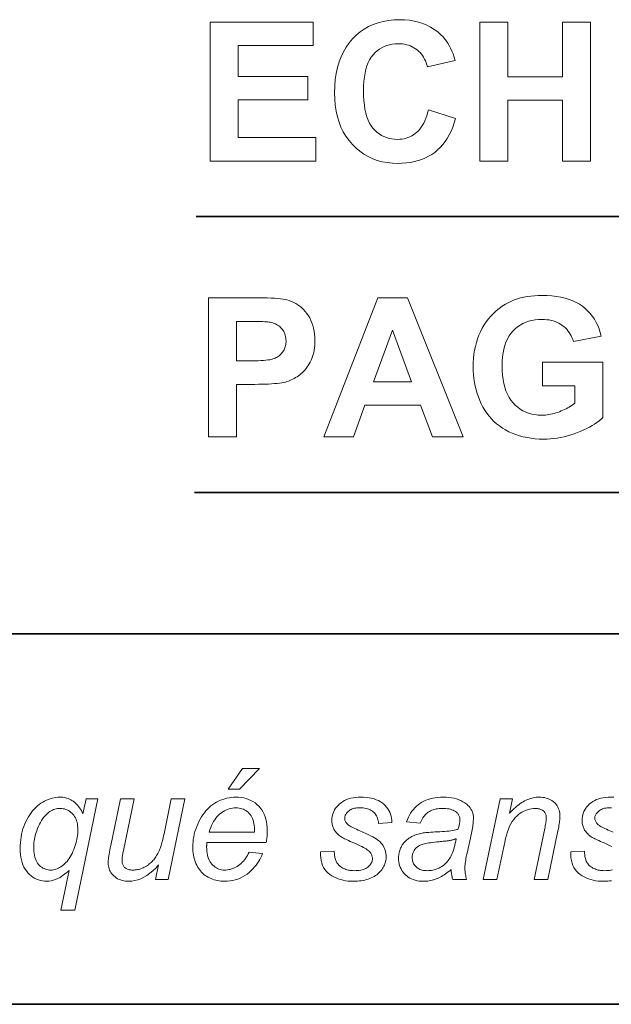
# Model space of a CAD drawing. Extents: x 10 to 410, y 10 to 287.
# Tile 17 of 23: x 369 to 379, y 10 to 28. Entities that reach past the tile are written whole.
import ezdxf

# ---------------------------------------------------------------- set-up
doc = ezdxf.new("R2010")
doc.units = 0

msp = doc.modelspace()

# ---------------------------------------------------------------- linework, layer by layer
at = {"color": 7, "lineweight": 35, "ltscale": 0.46082}
msp.add_line((371.912, 24.174), (390.345, 24.174), dxfattribs=at)
at = {"color": 7, "lineweight": 35, "ltscale": 0.300776}
msp.add_line((371.883, 19.212), (383.914, 19.212), dxfattribs=at)
at = {"color": 7, "lineweight": 35}
for p, q in [((409.96, 16.669), (269.696, 16.669)), ((10, 10), (410, 10))]:
    msp.add_line(p, q, dxfattribs=at)
at = {"color": 7, "lineweight": 13}
for points in [[(372.166, 25.174), (372.166, 27.674), (374.02, 27.674), (374.02, 27.251), (372.671, 27.251), (372.671, 26.697), (373.926, 26.697), (373.926, 26.276), (372.671, 26.276), (372.671, 25.595), (374.068, 25.595), (374.068, 25.174)], [(376.095, 26.093), (376.585, 25.938), (376.561, 25.858), (376.534, 25.783), (376.504, 25.711), (376.471, 25.644), (376.435, 25.581), (376.396, 25.523), (376.354, 25.468), (376.309, 25.418), (376.261, 25.372), (376.21, 25.33), (376.157, 25.292), (376.1, 25.259), (376.041, 25.229), (375.979, 25.203), (375.914, 25.181), (375.846, 25.163), (375.775, 25.149), (375.702, 25.139), (375.625, 25.133), (375.546, 25.131), (375.448, 25.135), (375.354, 25.145), (375.263, 25.162), (375.176, 25.186), (375.093, 25.216), (375.013, 25.254), (374.936, 25.298), (374.863, 25.349), (374.794, 25.407), (374.728, 25.472), (374.667, 25.542), (374.612, 25.618), (374.564, 25.698), (374.522, 25.784), (374.487, 25.874), (374.458, 25.97), (374.436, 26.07), (374.42, 26.176), (374.41, 26.286), (374.407, 26.402), (374.41, 26.524), (374.42, 26.64), (374.436, 26.751), (374.459, 26.857), (374.488, 26.956), (374.523, 27.05), (374.565, 27.139), (374.613, 27.222), (374.668, 27.299), (374.729, 27.371), (374.796, 27.437), (374.866, 27.496), (374.941, 27.547), (375.02, 27.592), (375.102, 27.63), (375.189, 27.661), (375.28, 27.686), (375.375, 27.703), (375.474, 27.713), (375.577, 27.717), (375.667, 27.714), (375.754, 27.706), (375.837, 27.692), (375.916, 27.673), (375.993, 27.649), (376.065, 27.619), (376.135, 27.584), (376.201, 27.543), (376.263, 27.497), (376.322, 27.446), (376.355, 27.412), (376.387, 27.376), (376.417, 27.337), (376.445, 27.295), (376.471, 27.25), (376.496, 27.203), (376.519, 27.153), (376.54, 27.1), (376.56, 27.044), (376.578, 26.985), (376.078, 26.866), (376.068, 26.904), (376.057, 26.94), (376.043, 26.975), (376.027, 27.008), (376.01, 27.04), (375.99, 27.07), (375.969, 27.098), (375.946, 27.124), (375.92, 27.149), (375.893, 27.173), (375.865, 27.194), (375.835, 27.213), (375.803, 27.23), (375.771, 27.245), (375.737, 27.257), (375.703, 27.267), (375.667, 27.275), (375.629, 27.281), (375.591, 27.284), (375.551, 27.285), (375.497, 27.283), (375.444, 27.277), (375.394, 27.267), (375.346, 27.253), (375.3, 27.235), (375.256, 27.213), (375.214, 27.187), (375.174, 27.158), (375.136, 27.124), (375.1, 27.086), (375.067, 27.043), (375.038, 26.996), (375.012, 26.944), (374.99, 26.887), (374.97, 26.824), (374.955, 26.757), (374.943, 26.685), (374.934, 26.608), (374.929, 26.526), (374.927, 26.439), (374.929, 26.347), (374.934, 26.261), (374.943, 26.18), (374.954, 26.104), (374.97, 26.034), (374.989, 25.969), (375.011, 25.909), (375.036, 25.855), (375.065, 25.807), (375.098, 25.764), (375.133, 25.726), (375.17, 25.692), (375.209, 25.661), (375.251, 25.635), (375.294, 25.613), (375.339, 25.595), (375.387, 25.581), (375.436, 25.571), (375.488, 25.565), (375.541, 25.563), (375.581, 25.564), (375.619, 25.568), (375.657, 25.574), (375.693, 25.583), (375.728, 25.595), (375.762, 25.609), (375.795, 25.626), (375.827, 25.645), (375.858, 25.666), (375.887, 25.691), (375.915, 25.718), (375.942, 25.748), (375.967, 25.781), (375.99, 25.817), (376.012, 25.855), (376.032, 25.897), (376.05, 25.942), (376.067, 25.989), (376.082, 26.04)], [(377.02, 25.174), (377.02, 27.674), (377.524, 27.674), (377.524, 26.69), (378.513, 26.69), (378.513, 27.674), (379.018, 27.674), (379.018, 25.174), (378.513, 25.174), (378.513, 26.267), (377.524, 26.267), (377.524, 25.174)], [(372.137, 20.212), (372.137, 22.712), (372.947, 22.712), (373.036, 22.712), (373.119, 22.711), (373.195, 22.709), (373.264, 22.706), (373.327, 22.703), (373.384, 22.699), (373.435, 22.694), (373.479, 22.688), (373.516, 22.682), (373.547, 22.675), (373.59, 22.662), (373.631, 22.647), (373.67, 22.629), (373.708, 22.608), (373.745, 22.585), (373.78, 22.56), (373.814, 22.531), (373.846, 22.5), (373.878, 22.466), (373.907, 22.43), (373.935, 22.391), (373.959, 22.35), (373.981, 22.307), (374, 22.262), (374.016, 22.214), (374.029, 22.164), (374.039, 22.112), (374.046, 22.058), (374.051, 22.002), (374.052, 21.943), (374.051, 21.898), (374.049, 21.854), (374.045, 21.812), (374.039, 21.771), (374.031, 21.731), (374.022, 21.693), (374.011, 21.657), (373.999, 21.622), (373.985, 21.588), (373.969, 21.556), (373.952, 21.525), (373.933, 21.496), (373.914, 21.468), (373.895, 21.441), (373.874, 21.416), (373.852, 21.392), (373.83, 21.369), (373.806, 21.348), (373.782, 21.328), (373.756, 21.31), (373.731, 21.292), (373.705, 21.276), (373.679, 21.261), (373.653, 21.248), (373.627, 21.235), (373.6, 21.224), (373.574, 21.214), (373.548, 21.205), (373.521, 21.197), (373.495, 21.191), (373.457, 21.184), (373.416, 21.178), (373.372, 21.173), (373.324, 21.168), (373.273, 21.164), (373.219, 21.161), (373.162, 21.158), (373.102, 21.157), (373.038, 21.156), (372.971, 21.155), (372.642, 21.155), (372.642, 20.212)], [(376.721, 20.212), (376.172, 20.212), (375.954, 20.78), (374.954, 20.78), (374.748, 20.212), (374.213, 20.212), (375.186, 22.712), (375.72, 22.712)], [(378.152, 21.131), (378.152, 21.553), (379.24, 21.553), (379.24, 20.557), (379.207, 20.526), (379.171, 20.497), (379.132, 20.468), (379.09, 20.44), (379.046, 20.412), (378.998, 20.386), (378.948, 20.36), (378.895, 20.335), (378.839, 20.31), (378.78, 20.286), (378.72, 20.264), (378.66, 20.244), (378.599, 20.227), (378.538, 20.212), (378.477, 20.199), (378.416, 20.188), (378.355, 20.18), (378.294, 20.174), (378.232, 20.171), (378.171, 20.17), (378.093, 20.171), (378.018, 20.176), (377.944, 20.184), (377.873, 20.196), (377.803, 20.211), (377.736, 20.229), (377.671, 20.25), (377.607, 20.275), (377.546, 20.303), (377.487, 20.334), (377.43, 20.368), (377.376, 20.406), (377.325, 20.446), (377.277, 20.488), (377.231, 20.534), (377.189, 20.583), (377.15, 20.634), (377.113, 20.688), (377.079, 20.745), (377.048, 20.805), (377.021, 20.867), (376.996, 20.929), (376.974, 20.993), (376.955, 21.058), (376.938, 21.124), (376.925, 21.191), (376.915, 21.26), (376.908, 21.329), (376.903, 21.399), (376.902, 21.471), (376.903, 21.548), (376.908, 21.623), (376.917, 21.697), (376.928, 21.769), (376.943, 21.839), (376.961, 21.908), (376.982, 21.975), (377.007, 22.04), (377.034, 22.103), (377.066, 22.165), (377.1, 22.224), (377.137, 22.281), (377.177, 22.334), (377.221, 22.385), (377.267, 22.433), (377.317, 22.478), (377.369, 22.52), (377.425, 22.56), (377.483, 22.596), (377.545, 22.63), (377.594, 22.654), (377.646, 22.675), (377.7, 22.694), (377.756, 22.71), (377.815, 22.724), (377.876, 22.735), (377.939, 22.744), (378.005, 22.75), (378.073, 22.754), (378.143, 22.755), (378.234, 22.753), (378.321, 22.747), (378.404, 22.737), (378.483, 22.724), (378.558, 22.706), (378.629, 22.684), (378.695, 22.659), (378.758, 22.63), (378.816, 22.597), (378.871, 22.56), (378.921, 22.519), (378.968, 22.475), (379.011, 22.429), (379.05, 22.379), (379.086, 22.327), (379.117, 22.271), (379.146, 22.213), (379.17, 22.152), (379.191, 22.087), (379.207, 22.02), (378.706, 21.926), (378.695, 21.962), (378.681, 21.997), (378.666, 22.03), (378.649, 22.061), (378.63, 22.091), (378.609, 22.119), (378.586, 22.146), (378.562, 22.171), (378.536, 22.195), (378.507, 22.217), (378.477, 22.237), (378.446, 22.255), (378.413, 22.271), (378.379, 22.285), (378.343, 22.297), (378.306, 22.306), (378.268, 22.314), (378.228, 22.319), (378.186, 22.322), (378.143, 22.323), (378.078, 22.321), (378.016, 22.315), (377.957, 22.304), (377.9, 22.29), (377.846, 22.271), (377.795, 22.248), (377.747, 22.221), (377.701, 22.189), (377.658, 22.153), (377.617, 22.114), (377.58, 22.07), (377.547, 22.022), (377.518, 21.969), (377.492, 21.913), (377.471, 21.853), (377.453, 21.789), (377.44, 21.72), (377.43, 21.648), (377.424, 21.572), (377.422, 21.491), (377.424, 21.404), (377.43, 21.322), (377.44, 21.244), (377.454, 21.171), (377.471, 21.102), (377.493, 21.037), (377.519, 20.977), (377.549, 20.921), (377.582, 20.87), (377.62, 20.824), (377.661, 20.781), (377.704, 20.743), (377.749, 20.71), (377.798, 20.681), (377.848, 20.657), (377.901, 20.637), (377.957, 20.621), (378.015, 20.61), (378.075, 20.603), (378.138, 20.601), (378.17, 20.602), (378.202, 20.603), (378.233, 20.607), (378.265, 20.611), (378.297, 20.617), (378.329, 20.623), (378.361, 20.631), (378.392, 20.641), (378.424, 20.651), (378.456, 20.663), (378.488, 20.676), (378.518, 20.689), (378.548, 20.703), (378.577, 20.717), (378.604, 20.732), (378.631, 20.747), (378.657, 20.763), (378.682, 20.78), (378.707, 20.797), (378.73, 20.814), (378.73, 21.131)], [(372.642, 22.289), (372.642, 21.58), (372.918, 21.58), (372.976, 21.58), (373.03, 21.581), (373.079, 21.583), (373.125, 21.586), (373.167, 21.59), (373.205, 21.594), (373.239, 21.599), (373.269, 21.605), (373.295, 21.612), (373.317, 21.619), (373.337, 21.627), (373.356, 21.637), (373.374, 21.647), (373.391, 21.658), (373.407, 21.669), (373.422, 21.682), (373.437, 21.696), (373.45, 21.71), (373.463, 21.726), (373.475, 21.742), (373.486, 21.759), (373.496, 21.776), (373.504, 21.794), (373.512, 21.813), (373.518, 21.832), (373.523, 21.852), (373.527, 21.872), (373.53, 21.893), (373.532, 21.914), (373.532, 21.936), (373.531, 21.963), (373.529, 21.989), (373.525, 22.014), (373.519, 22.038), (373.512, 22.061), (373.503, 22.083), (373.493, 22.104), (373.481, 22.124), (373.467, 22.143), (373.452, 22.161), (373.435, 22.178), (373.418, 22.194), (373.4, 22.209), (373.381, 22.222), (373.361, 22.233), (373.34, 22.244), (373.319, 22.253), (373.296, 22.261), (373.273, 22.267), (373.249, 22.272), (373.229, 22.275), (373.206, 22.278), (373.178, 22.281), (373.148, 22.283), (373.113, 22.285), (373.075, 22.287), (373.033, 22.288), (372.988, 22.289), (372.939, 22.289), (372.886, 22.289)], [(375.792, 21.201), (375.447, 22.129), (375.11, 21.201)], [(372.489, 13.871), (372.746, 14.246), (373.057, 14.246), (372.694, 13.871)], [(369.63, 12.41), (369.588, 12.372), (369.546, 12.339), (369.504, 12.309), (369.463, 12.284), (369.423, 12.262), (369.382, 12.245), (369.342, 12.231), (369.303, 12.221), (369.263, 12.215), (369.225, 12.213), (369.185, 12.215), (369.146, 12.219), (369.109, 12.227), (369.073, 12.238), (369.038, 12.252), (369.005, 12.268), (368.973, 12.288), (368.942, 12.311), (368.912, 12.337), (368.884, 12.367), (368.857, 12.399), (368.833, 12.433), (368.813, 12.47), (368.794, 12.51), (368.779, 12.552), (368.767, 12.597), (368.757, 12.645), (368.75, 12.695), (368.746, 12.747), (368.744, 12.803), (368.745, 12.856), (368.749, 12.909), (368.754, 12.96), (368.761, 13.01), (368.771, 13.06), (368.782, 13.108), (368.796, 13.155), (368.812, 13.202), (368.83, 13.247), (368.85, 13.291), (368.872, 13.333), (368.895, 13.374), (368.919, 13.412), (368.944, 13.448), (368.97, 13.482), (368.998, 13.514), (369.027, 13.543), (369.057, 13.57), (369.088, 13.595), (369.12, 13.618), (369.153, 13.639), (369.186, 13.658), (369.22, 13.674), (369.253, 13.688), (369.287, 13.7), (369.321, 13.71), (369.355, 13.718), (369.39, 13.723), (369.424, 13.726), (369.459, 13.727), (369.485, 13.727), (369.511, 13.725), (369.536, 13.721), (369.561, 13.716), (369.586, 13.709), (369.609, 13.701), (369.633, 13.691), (369.656, 13.68), (369.678, 13.667), (369.7, 13.653), (369.721, 13.638), (369.742, 13.62), (369.761, 13.602), (369.78, 13.582), (369.798, 13.56), (369.815, 13.537), (369.831, 13.512), (369.847, 13.486), (369.862, 13.458), (369.875, 13.429), (369.931, 13.695), (370.144, 13.695), (369.727, 11.691), (369.48, 11.691)], [(371.237, 12.508), (371.185, 12.452), (371.132, 12.402), (371.079, 12.358), (371.026, 12.319), (370.973, 12.287), (370.92, 12.26), (370.866, 12.24), (370.812, 12.225), (370.758, 12.216), (370.703, 12.213), (370.671, 12.214), (370.639, 12.217), (370.609, 12.222), (370.58, 12.229), (370.552, 12.237), (370.525, 12.248), (370.5, 12.26), (370.476, 12.275), (370.454, 12.291), (370.433, 12.309), (370.413, 12.329), (370.396, 12.35), (370.38, 12.371), (370.367, 12.393), (370.355, 12.416), (370.346, 12.44), (370.339, 12.465), (370.334, 12.491), (370.331, 12.517), (370.33, 12.545), (370.33, 12.564), (370.331, 12.586), (370.334, 12.611), (370.337, 12.639), (370.341, 12.669), (370.346, 12.702), (370.352, 12.737), (370.359, 12.775), (370.367, 12.815), (370.376, 12.858), (370.551, 13.695), (370.798, 13.695), (370.604, 12.768), (370.599, 12.746), (370.595, 12.724), (370.591, 12.704), (370.588, 12.684), (370.585, 12.665), (370.583, 12.648), (370.581, 12.631), (370.58, 12.616), (370.58, 12.602), (370.579, 12.588), (370.58, 12.572), (370.581, 12.557), (370.584, 12.542), (370.587, 12.529), (370.592, 12.516), (370.597, 12.503), (370.604, 12.491), (370.611, 12.481), (370.62, 12.47), (370.629, 12.461), (370.64, 12.452), (370.651, 12.444), (370.663, 12.437), (370.676, 12.432), (370.691, 12.427), (370.706, 12.422), (370.722, 12.419), (370.739, 12.417), (370.757, 12.416), (370.776, 12.415), (370.796, 12.416), (370.817, 12.417), (370.838, 12.42), (370.858, 12.423), (370.878, 12.428), (370.898, 12.433), (370.919, 12.44), (370.939, 12.447), (370.958, 12.456), (370.978, 12.466), (370.998, 12.476), (371.017, 12.487), (371.035, 12.499), (371.053, 12.512), (371.07, 12.525), (371.087, 12.539), (371.103, 12.554), (371.119, 12.569), (371.134, 12.585), (371.149, 12.602), (371.163, 12.619), (371.176, 12.638), (371.189, 12.656), (371.202, 12.676), (371.214, 12.696), (371.225, 12.716), (371.236, 12.738), (371.246, 12.76), (371.256, 12.782), (371.266, 12.805), (371.272, 12.821), (371.278, 12.84), (371.284, 12.86), (371.291, 12.883), (371.298, 12.909), (371.305, 12.936), (371.312, 12.966), (371.32, 12.998), (371.327, 13.032), (371.335, 13.069), (371.466, 13.695), (371.713, 13.695), (371.41, 12.246), (371.182, 12.246)], [(372.866, 12.738), (373.106, 12.714), (373.094, 12.678), (373.08, 12.643), (373.063, 12.608), (373.043, 12.574), (373.02, 12.54), (372.995, 12.506), (372.967, 12.472), (372.937, 12.439), (372.904, 12.407), (372.868, 12.374), (372.83, 12.344), (372.79, 12.316), (372.75, 12.292), (372.707, 12.271), (372.664, 12.253), (372.619, 12.239), (372.572, 12.228), (372.524, 12.22), (372.475, 12.215), (372.424, 12.213), (372.392, 12.214), (372.36, 12.216), (372.33, 12.22), (372.299, 12.225), (372.269, 12.232), (372.24, 12.24), (372.211, 12.25), (372.183, 12.261), (372.156, 12.273), (372.128, 12.288), (372.102, 12.303), (372.077, 12.32), (372.054, 12.338), (372.031, 12.358), (372.01, 12.379), (371.99, 12.401), (371.972, 12.425), (371.954, 12.45), (371.938, 12.476), (371.924, 12.504), (371.91, 12.533), (371.898, 12.562), (371.888, 12.592), (371.879, 12.624), (371.871, 12.656), (371.865, 12.688), (371.86, 12.722), (371.856, 12.756), (371.854, 12.791), (371.854, 12.827), (371.855, 12.874), (371.858, 12.921), (371.863, 12.968), (371.871, 13.015), (371.881, 13.061), (371.893, 13.107), (371.907, 13.152), (371.924, 13.198), (371.942, 13.243), (371.963, 13.288), (371.986, 13.331), (372.01, 13.372), (372.035, 13.411), (372.062, 13.448), (372.089, 13.482), (372.118, 13.514), (372.149, 13.544), (372.181, 13.571), (372.214, 13.596), (372.248, 13.619), (372.283, 13.64), (372.319, 13.658), (372.355, 13.674), (372.392, 13.688), (372.43, 13.7), (372.468, 13.71), (372.506, 13.718), (372.546, 13.723), (372.585, 13.726), (372.626, 13.727), (372.676, 13.726), (372.725, 13.721), (372.772, 13.713), (372.816, 13.702), (372.859, 13.687), (372.899, 13.67), (372.937, 13.649), (372.974, 13.624), (373.008, 13.597), (373.04, 13.567), (373.069, 13.533), (373.095, 13.497), (373.119, 13.459), (373.139, 13.419), (373.156, 13.376), (373.17, 13.331), (373.181, 13.284), (373.188, 13.234), (373.193, 13.182), (373.195, 13.127), (373.194, 13.106), (373.194, 13.084), (373.193, 13.063), (373.191, 13.041), (373.19, 13.019), (373.188, 12.998), (373.185, 12.976), (373.182, 12.953), (373.179, 12.931), (373.175, 12.909), (372.109, 12.909), (372.108, 12.901), (372.107, 12.892), (372.106, 12.884), (372.105, 12.876), (372.105, 12.869), (372.104, 12.861), (372.104, 12.854), (372.103, 12.847), (372.103, 12.839), (372.103, 12.833), (372.104, 12.793), (372.107, 12.755), (372.112, 12.719), (372.118, 12.685), (372.127, 12.653), (372.137, 12.623), (372.149, 12.595), (372.163, 12.569), (372.179, 12.545), (372.197, 12.522), (372.216, 12.502), (372.236, 12.484), (372.256, 12.468), (372.278, 12.454), (372.3, 12.442), (372.324, 12.432), (372.348, 12.425), (372.373, 12.419), (372.399, 12.416), (372.425, 12.415), (372.45, 12.416), (372.476, 12.418), (372.501, 12.423), (372.526, 12.428), (372.551, 12.436), (372.576, 12.445), (372.601, 12.456), (372.626, 12.468), (372.65, 12.482), (372.675, 12.498), (372.699, 12.516), (372.722, 12.535), (372.744, 12.555), (372.764, 12.577), (372.784, 12.6), (372.802, 12.625), (372.82, 12.651), (372.836, 12.679), (372.852, 12.708)], [(374.155, 12.741), (374.402, 12.756), (374.402, 12.735), (374.403, 12.715), (374.405, 12.695), (374.407, 12.676), (374.41, 12.658), (374.414, 12.64), (374.418, 12.623), (374.423, 12.606), (374.428, 12.59), (374.435, 12.575), (374.442, 12.56), (374.45, 12.546), (374.459, 12.532), (374.47, 12.519), (374.481, 12.506), (374.494, 12.494), (374.508, 12.483), (374.522, 12.472), (374.538, 12.462), (374.555, 12.452), (374.573, 12.443), (374.592, 12.435), (374.611, 12.428), (374.63, 12.421), (374.651, 12.416), (374.672, 12.412), (374.693, 12.408), (374.715, 12.406), (374.738, 12.405), (374.761, 12.404), (374.793, 12.405), (374.823, 12.407), (374.852, 12.41), (374.879, 12.415), (374.904, 12.421), (374.928, 12.428), (374.95, 12.436), (374.97, 12.446), (374.989, 12.457), (375.006, 12.47), (375.022, 12.483), (375.036, 12.497), (375.048, 12.511), (375.059, 12.526), (375.068, 12.541), (375.075, 12.557), (375.081, 12.573), (375.085, 12.589), (375.087, 12.606), (375.088, 12.624), (375.088, 12.637), (375.086, 12.649), (375.084, 12.662), (375.08, 12.674), (375.076, 12.686), (375.07, 12.698), (375.064, 12.71), (375.057, 12.722), (375.048, 12.734), (375.039, 12.745), (375.027, 12.757), (375.013, 12.769), (374.996, 12.782), (374.975, 12.795), (374.952, 12.809), (374.926, 12.824), (374.897, 12.838), (374.865, 12.854), (374.831, 12.87), (374.793, 12.886), (374.755, 12.903), (374.72, 12.918), (374.688, 12.932), (374.659, 12.946), (374.632, 12.958), (374.609, 12.969), (374.588, 12.979), (374.57, 12.989), (374.555, 12.997), (374.542, 13.004), (374.525, 13.016), (374.508, 13.028), (374.492, 13.04), (374.477, 13.052), (374.462, 13.065), (374.449, 13.079), (374.437, 13.092), (374.425, 13.107), (374.414, 13.121), (374.405, 13.136), (374.396, 13.151), (374.388, 13.167), (374.381, 13.184), (374.375, 13.2), (374.37, 13.217), (374.366, 13.235), (374.362, 13.253), (374.36, 13.272), (374.359, 13.291), (374.358, 13.31), (374.36, 13.344), (374.364, 13.377), (374.371, 13.409), (374.38, 13.44), (374.392, 13.47), (374.407, 13.499), (374.425, 13.527), (374.446, 13.554), (374.469, 13.58), (374.495, 13.605), (374.523, 13.628), (374.554, 13.649), (374.586, 13.667), (374.621, 13.683), (374.658, 13.697), (374.698, 13.708), (374.739, 13.716), (374.783, 13.723), (374.829, 13.726), (374.877, 13.727), (374.93, 13.726), (374.981, 13.722), (375.029, 13.716), (375.074, 13.707), (375.117, 13.696), (375.157, 13.682), (375.195, 13.666), (375.23, 13.647), (375.262, 13.625), (375.292, 13.601), (375.319, 13.575), (375.344, 13.548), (375.365, 13.518), (375.384, 13.488), (375.4, 13.455), (375.414, 13.421), (375.424, 13.386), (375.432, 13.348), (375.438, 13.31), (375.44, 13.269), (375.199, 13.253), (375.197, 13.278), (375.193, 13.303), (375.188, 13.326), (375.181, 13.349), (375.173, 13.37), (375.163, 13.39), (375.151, 13.409), (375.138, 13.427), (375.123, 13.444), (375.106, 13.46), (375.088, 13.475), (375.068, 13.488), (375.047, 13.499), (375.024, 13.509), (375, 13.517), (374.975, 13.524), (374.948, 13.53), (374.92, 13.533), (374.89, 13.536), (374.859, 13.536), (374.834, 13.536), (374.81, 13.534), (374.787, 13.531), (374.766, 13.527), (374.745, 13.522), (374.726, 13.515), (374.707, 13.508), (374.69, 13.499), (374.675, 13.489), (374.66, 13.478), (374.646, 13.466), (374.634, 13.454), (374.624, 13.442), (374.614, 13.429), (374.607, 13.417), (374.6, 13.404), (374.595, 13.391), (374.592, 13.378), (374.59, 13.365), (374.589, 13.351), (374.589, 13.337), (374.591, 13.324), (374.594, 13.312), (374.599, 13.299), (374.604, 13.287), (374.611, 13.275), (374.619, 13.263), (374.628, 13.252), (374.639, 13.241), (374.65, 13.231), (374.66, 13.223), (374.672, 13.215), (374.686, 13.206), (374.704, 13.196), (374.724, 13.186), (374.746, 13.175), (374.771, 13.163), (374.799, 13.15), (374.829, 13.136), (374.862, 13.122), (374.916, 13.098), (374.967, 13.075), (375.013, 13.053), (375.055, 13.032), (375.093, 13.012), (375.127, 12.993), (375.156, 12.975), (375.181, 12.958), (375.202, 12.943), (375.219, 12.928), (375.241, 12.905), (375.261, 12.881), (375.279, 12.856), (375.294, 12.83), (375.307, 12.803), (375.318, 12.774), (375.326, 12.745), (375.332, 12.715), (375.335, 12.684), (375.336, 12.652), (375.336, 12.631), (375.334, 12.61), (375.331, 12.588), (375.326, 12.567), (375.32, 12.546), (375.313, 12.525), (375.304, 12.504), (375.294, 12.483), (375.283, 12.462), (375.27, 12.441), (375.256, 12.421), (375.241, 12.401), (375.224, 12.383), (375.206, 12.365), (375.187, 12.348), (375.166, 12.332), (375.144, 12.316), (375.12, 12.302), (375.095, 12.288), (375.068, 12.275), (375.041, 12.263), (375.012, 12.253), (374.983, 12.244), (374.952, 12.236), (374.921, 12.229), (374.888, 12.223), (374.855, 12.219), (374.82, 12.216), (374.785, 12.214), (374.748, 12.213), (374.699, 12.214), (374.651, 12.218), (374.605, 12.224), (374.56, 12.233), (374.516, 12.244), (374.474, 12.258), (374.434, 12.274), (374.395, 12.293), (374.357, 12.314), (374.321, 12.337), (374.288, 12.364), (374.258, 12.393), (374.233, 12.426), (374.21, 12.462), (374.192, 12.5), (374.177, 12.542), (374.166, 12.587), (374.159, 12.635), (374.155, 12.687)], [(376.506, 12.426), (376.48, 12.404), (376.455, 12.384), (376.43, 12.365), (376.405, 12.347), (376.38, 12.33), (376.355, 12.315), (376.331, 12.3), (376.307, 12.287), (376.283, 12.275), (376.259, 12.264), (376.235, 12.255), (376.211, 12.246), (376.186, 12.238), (376.161, 12.232), (376.136, 12.226), (376.11, 12.221), (376.085, 12.218), (376.058, 12.215), (376.032, 12.214), (376.005, 12.213), (375.966, 12.214), (375.928, 12.218), (375.892, 12.224), (375.857, 12.232), (375.824, 12.243), (375.792, 12.256), (375.762, 12.271), (375.734, 12.289), (375.707, 12.309), (375.682, 12.331), (375.658, 12.355), (375.637, 12.381), (375.619, 12.408), (375.603, 12.436), (375.59, 12.466), (375.578, 12.497), (375.57, 12.529), (375.564, 12.562), (375.56, 12.597), (375.559, 12.633), (375.559, 12.657), (375.561, 12.681), (375.564, 12.704), (375.568, 12.726), (375.573, 12.748), (375.579, 12.769), (375.586, 12.79), (375.594, 12.81), (375.604, 12.829), (375.614, 12.848), (375.625, 12.867), (375.638, 12.884), (375.65, 12.901), (375.664, 12.917), (375.678, 12.932), (375.693, 12.947), (375.709, 12.961), (375.726, 12.974), (375.743, 12.987), (375.761, 12.998), (375.779, 13.009), (375.799, 13.02), (375.819, 13.029), (375.84, 13.038), (375.862, 13.047), (375.885, 13.055), (375.909, 13.062), (375.933, 13.068), (375.958, 13.074), (375.984, 13.079), (376.003, 13.083), (376.024, 13.086), (376.048, 13.089), (376.075, 13.091), (376.105, 13.094), (376.138, 13.097), (376.174, 13.099), (376.213, 13.101), (376.255, 13.103), (376.3, 13.105), (376.345, 13.108), (376.388, 13.11), (376.428, 13.114), (376.465, 13.118), (376.5, 13.122), (376.532, 13.128), (376.561, 13.133), (376.588, 13.14), (376.612, 13.147), (376.634, 13.155), (376.639, 13.174), (376.644, 13.194), (376.648, 13.212), (376.652, 13.23), (376.655, 13.247), (376.658, 13.263), (376.66, 13.279), (376.661, 13.294), (376.662, 13.309), (376.663, 13.322), (376.662, 13.339), (376.66, 13.355), (376.657, 13.371), (376.652, 13.385), (376.647, 13.399), (376.64, 13.412), (376.632, 13.425), (376.622, 13.436), (376.612, 13.447), (376.6, 13.457), (376.582, 13.47), (376.562, 13.482), (376.541, 13.492), (376.518, 13.501), (376.494, 13.509), (376.468, 13.515), (376.441, 13.519), (376.412, 13.523), (376.381, 13.525), (376.349, 13.526), (376.318, 13.525), (376.289, 13.523), (376.26, 13.519), (376.233, 13.515), (376.207, 13.508), (376.182, 13.501), (376.159, 13.492), (376.136, 13.481), (376.115, 13.47), (376.094, 13.457), (376.075, 13.442), (376.057, 13.427), (376.04, 13.41), (376.024, 13.392), (376.009, 13.373), (375.995, 13.353), (375.982, 13.332), (375.971, 13.309), (375.96, 13.286), (375.95, 13.261), (375.701, 13.283), (375.717, 13.325), (375.735, 13.365), (375.755, 13.403), (375.776, 13.439), (375.799, 13.473), (375.825, 13.505), (375.851, 13.535), (375.88, 13.563), (375.911, 13.589), (375.943, 13.613), (375.977, 13.635), (376.013, 13.654), (376.05, 13.671), (376.089, 13.686), (376.13, 13.699), (376.173, 13.709), (376.217, 13.717), (376.264, 13.723), (376.311, 13.726), (376.361, 13.727), (376.414, 13.726), (376.464, 13.722), (376.512, 13.716), (376.558, 13.707), (376.602, 13.695), (376.643, 13.681), (376.682, 13.665), (376.719, 13.645), (376.754, 13.624), (376.787, 13.599), (376.809, 13.58), (376.83, 13.559), (376.848, 13.537), (376.863, 13.514), (376.877, 13.489), (376.888, 13.464), (376.896, 13.437), (376.902, 13.41), (376.906, 13.381), (376.907, 13.351), (376.906, 13.327), (376.905, 13.303), (376.904, 13.278), (376.901, 13.252), (376.898, 13.226), (376.894, 13.199), (376.89, 13.171), (376.885, 13.142), (376.879, 13.112), (376.873, 13.082), (376.792, 12.722), (376.785, 12.688), (376.778, 12.656), (376.773, 12.625), (376.768, 12.595), (376.763, 12.566), (376.76, 12.539), (376.757, 12.513), (376.755, 12.488), (376.754, 12.465), (376.754, 12.442), (376.754, 12.428), (376.755, 12.413), (376.757, 12.396), (376.759, 12.378), (376.761, 12.359), (376.765, 12.339), (376.769, 12.317), (376.773, 12.295), (376.778, 12.271), (376.784, 12.246), (376.534, 12.246), (376.53, 12.26), (376.527, 12.276), (376.523, 12.292), (376.52, 12.309), (376.517, 12.326), (376.514, 12.345), (376.512, 12.364), (376.509, 12.384), (376.507, 12.405)], [(377.083, 12.246), (377.386, 13.695), (377.609, 13.695), (377.556, 13.442), (377.585, 13.471), (377.614, 13.499), (377.642, 13.524), (377.67, 13.548), (377.697, 13.571), (377.724, 13.592), (377.751, 13.611), (377.777, 13.629), (377.803, 13.645), (377.829, 13.659), (377.854, 13.672), (377.88, 13.684), (377.906, 13.694), (377.931, 13.703), (377.957, 13.71), (377.983, 13.717), (378.009, 13.721), (378.035, 13.725), (378.062, 13.727), (378.088, 13.727), (378.123, 13.727), (378.156, 13.724), (378.187, 13.719), (378.217, 13.712), (378.245, 13.704), (378.272, 13.693), (378.297, 13.681), (378.321, 13.666), (378.344, 13.65), (378.364, 13.632), (378.383, 13.612), (378.401, 13.591), (378.416, 13.569), (378.429, 13.545), (378.44, 13.52), (378.449, 13.494), (378.456, 13.467), (378.461, 13.438), (378.464, 13.408), (378.465, 13.377), (378.464, 13.36), (378.463, 13.341), (378.461, 13.32), (378.459, 13.298), (378.456, 13.273), (378.452, 13.247), (378.447, 13.219), (378.442, 13.189), (378.436, 13.157), (378.429, 13.123), (378.245, 12.246), (377.998, 12.246), (378.19, 13.164), (378.196, 13.19), (378.201, 13.215), (378.205, 13.238), (378.209, 13.26), (378.212, 13.28), (378.215, 13.299), (378.217, 13.317), (378.218, 13.333), (378.219, 13.348), (378.219, 13.362), (378.219, 13.376), (378.217, 13.39), (378.215, 13.403), (378.211, 13.415), (378.207, 13.427), (378.201, 13.439), (378.195, 13.45), (378.187, 13.46), (378.179, 13.47), (378.169, 13.479), (378.159, 13.488), (378.148, 13.495), (378.135, 13.502), (378.122, 13.508), (378.108, 13.513), (378.094, 13.517), (378.078, 13.52), (378.061, 13.522), (378.044, 13.524), (378.025, 13.524), (377.988, 13.523), (377.951, 13.519), (377.915, 13.512), (377.88, 13.502), (377.846, 13.49), (377.813, 13.475), (377.78, 13.457), (377.749, 13.437), (377.718, 13.414), (377.688, 13.388), (377.659, 13.359), (377.632, 13.325), (377.606, 13.288), (377.582, 13.247), (377.559, 13.203), (377.538, 13.154), (377.519, 13.101), (377.501, 13.045), (377.485, 12.984), (377.47, 12.92), (377.33, 12.246)], [(368.989, 12.835), (368.989, 12.794), (368.992, 12.754), (368.997, 12.717), (369.003, 12.682), (369.011, 12.649), (369.02, 12.618), (369.032, 12.59), (369.045, 12.564), (369.06, 12.54), (369.077, 12.518), (369.095, 12.499), (369.114, 12.481), (369.134, 12.466), (369.155, 12.452), (369.177, 12.441), (369.199, 12.432), (369.223, 12.424), (369.247, 12.419), (369.272, 12.416), (369.298, 12.415), (369.321, 12.416), (369.343, 12.419), (369.366, 12.423), (369.388, 12.43), (369.411, 12.438), (369.433, 12.448), (369.456, 12.461), (369.479, 12.474), (369.501, 12.49), (369.524, 12.508), (369.546, 12.527), (369.568, 12.549), (369.589, 12.572), (369.609, 12.597), (369.628, 12.624), (369.646, 12.653), (369.663, 12.683), (369.68, 12.716), (369.696, 12.75), (369.711, 12.786), (369.725, 12.823), (369.737, 12.86), (369.748, 12.896), (369.758, 12.933), (369.766, 12.969), (369.772, 13.004), (369.777, 13.04), (369.781, 13.075), (369.783, 13.11), (369.784, 13.145), (369.783, 13.18), (369.78, 13.213), (369.776, 13.244), (369.769, 13.275), (369.761, 13.303), (369.751, 13.33), (369.739, 13.356), (369.725, 13.38), (369.71, 13.402), (369.693, 13.423), (369.674, 13.442), (369.654, 13.46), (369.634, 13.475), (369.613, 13.488), (369.591, 13.499), (369.568, 13.508), (369.544, 13.515), (369.52, 13.52), (369.495, 13.523), (369.469, 13.524), (369.443, 13.523), (369.418, 13.521), (369.394, 13.517), (369.37, 13.511), (369.347, 13.503), (369.325, 13.494), (369.303, 13.483), (369.282, 13.47), (369.262, 13.456), (369.242, 13.44), (369.217, 13.417), (369.194, 13.392), (369.171, 13.365), (369.15, 13.337), (369.129, 13.306), (369.11, 13.274), (369.091, 13.239), (369.074, 13.203), (369.058, 13.165), (369.043, 13.124), (369.033, 13.093), (369.023, 13.062), (369.015, 13.032), (369.008, 13.002), (369.002, 12.973), (368.997, 12.944), (368.993, 12.916), (368.991, 12.889), (368.989, 12.862)], [(372.148, 13.097), (372.961, 13.097), (372.962, 13.105), (372.962, 13.112), (372.962, 13.118), (372.962, 13.124), (372.962, 13.13), (372.962, 13.135), (372.963, 13.14), (372.963, 13.144), (372.963, 13.148), (372.963, 13.152), (372.962, 13.188), (372.959, 13.223), (372.954, 13.255), (372.948, 13.286), (372.939, 13.316), (372.929, 13.343), (372.917, 13.369), (372.903, 13.393), (372.888, 13.416), (372.87, 13.436), (372.851, 13.455), (372.831, 13.472), (372.809, 13.487), (372.787, 13.5), (372.764, 13.51), (372.739, 13.519), (372.714, 13.526), (372.687, 13.531), (372.66, 13.534), (372.631, 13.535), (372.6, 13.534), (372.569, 13.531), (372.539, 13.525), (372.509, 13.518), (372.48, 13.508), (372.451, 13.496), (372.423, 13.482), (372.396, 13.465), (372.369, 13.447), (372.343, 13.426), (372.317, 13.403), (372.293, 13.378), (372.27, 13.351), (372.249, 13.321), (372.229, 13.289), (372.21, 13.255), (372.193, 13.219), (372.176, 13.181), (372.162, 13.14)], [(376.597, 12.98), (376.587, 12.976), (376.576, 12.972), (376.565, 12.968), (376.554, 12.965), (376.543, 12.962), (376.532, 12.959), (376.521, 12.956), (376.509, 12.953), (376.498, 12.951), (376.486, 12.949), (376.473, 12.946), (376.459, 12.944), (376.443, 12.942), (376.426, 12.94), (376.407, 12.937), (376.386, 12.935), (376.364, 12.933), (376.34, 12.93), (376.314, 12.928), (376.287, 12.925), (376.245, 12.921), (376.206, 12.917), (376.169, 12.913), (376.135, 12.908), (376.104, 12.904), (376.074, 12.899), (376.048, 12.894), (376.024, 12.888), (376.002, 12.883), (375.983, 12.877), (375.966, 12.871), (375.949, 12.864), (375.934, 12.856), (375.919, 12.848), (375.905, 12.839), (375.892, 12.829), (375.88, 12.819), (375.869, 12.808), (375.859, 12.796), (375.849, 12.783), (375.841, 12.77), (375.833, 12.757), (375.826, 12.744), (375.821, 12.73), (375.816, 12.716), (375.812, 12.702), (375.808, 12.687), (375.806, 12.672), (375.805, 12.657), (375.804, 12.642), (375.805, 12.621), (375.807, 12.602), (375.811, 12.583), (375.816, 12.564), (375.822, 12.547), (375.83, 12.53), (375.839, 12.514), (375.85, 12.499), (375.862, 12.485), (375.876, 12.471), (375.891, 12.458), (375.907, 12.447), (375.924, 12.437), (375.943, 12.428), (375.963, 12.421), (375.984, 12.415), (376.006, 12.41), (376.029, 12.407), (376.054, 12.405), (376.08, 12.404), (376.104, 12.405), (376.129, 12.407), (376.153, 12.41), (376.177, 12.415), (376.2, 12.42), (376.224, 12.427), (376.247, 12.436), (376.27, 12.446), (376.293, 12.457), (376.316, 12.469), (376.338, 12.482), (376.359, 12.497), (376.38, 12.512), (376.399, 12.529), (376.417, 12.547), (376.435, 12.565), (376.451, 12.585), (376.467, 12.605), (376.481, 12.627), (376.495, 12.65), (376.508, 12.674), (376.52, 12.7), (376.531, 12.728), (376.543, 12.758), (376.553, 12.79), (376.563, 12.824), (376.572, 12.86), (376.581, 12.898), (376.589, 12.938)]]:
    msp.add_lwpolyline(points, close=True, dxfattribs=at)
for points in [[(379.402, 12.838), (379.37, 12.854), (379.335, 12.87), (379.298, 12.886), (379.26, 12.903), (379.225, 12.918), (379.193, 12.932), (379.164, 12.946), (379.137, 12.958), (379.113, 12.969), (379.093, 12.979), (379.075, 12.989), (379.06, 12.997), (379.047, 13.004), (379.029, 13.016), (379.012, 13.028), (378.996, 13.04), (378.981, 13.052), (378.967, 13.065), (378.954, 13.079), (378.941, 13.092), (378.93, 13.107), (378.919, 13.121), (378.909, 13.136), (378.901, 13.151), (378.893, 13.167), (378.886, 13.184), (378.88, 13.2), (378.875, 13.217), (378.87, 13.235), (378.867, 13.253), (378.865, 13.272), (378.864, 13.291), (378.863, 13.31), (378.864, 13.344), (378.868, 13.377), (378.875, 13.409), (378.885, 13.44), (378.897, 13.47), (378.912, 13.499), (378.93, 13.527), (378.95, 13.554), (378.974, 13.58), (378.999, 13.605), (379.028, 13.628), (379.058, 13.649), (379.091, 13.667), (379.126, 13.683), (379.163, 13.697), (379.202, 13.708), (379.244, 13.716), (379.288, 13.723), (379.333, 13.726), (379.381, 13.727), (379.435, 13.726)], [(379.395, 13.536), (379.364, 13.536), (379.339, 13.536), (379.315, 13.534), (379.292, 13.531), (379.27, 13.527), (379.25, 13.522), (379.23, 13.515), (379.212, 13.508), (379.195, 13.499), (379.179, 13.489), (379.165, 13.478), (379.151, 13.466), (379.139, 13.454), (379.128, 13.442), (379.119, 13.429), (379.111, 13.417), (379.105, 13.404), (379.1, 13.391), (379.096, 13.378), (379.094, 13.365), (379.094, 13.351), (379.094, 13.337), (379.096, 13.324), (379.099, 13.312), (379.103, 13.299), (379.109, 13.287), (379.116, 13.275), (379.124, 13.263), (379.133, 13.252), (379.143, 13.241), (379.155, 13.231), (379.164, 13.223), (379.177, 13.215), (379.191, 13.206), (379.208, 13.196), (379.228, 13.186), (379.251, 13.175), (379.276, 13.163), (379.303, 13.15), (379.334, 13.136), (379.366, 13.122), (379.421, 13.098)], [(379.393, 12.223), (379.359, 12.219), (379.325, 12.216), (379.29, 12.214), (379.253, 12.213), (379.204, 12.214), (379.156, 12.218), (379.109, 12.224), (379.064, 12.233), (379.021, 12.244), (378.979, 12.258), (378.939, 12.274), (378.9, 12.293), (378.862, 12.314), (378.826, 12.337), (378.793, 12.364), (378.763, 12.393), (378.737, 12.426), (378.715, 12.462), (378.697, 12.5), (378.682, 12.542), (378.671, 12.587), (378.663, 12.635), (378.66, 12.687), (378.66, 12.741), (378.907, 12.756), (378.907, 12.735), (378.908, 12.715), (378.91, 12.695), (378.912, 12.676), (378.915, 12.658), (378.918, 12.64), (378.923, 12.623), (378.928, 12.606), (378.933, 12.59), (378.939, 12.575), (378.947, 12.56), (378.955, 12.546), (378.964, 12.532), (378.974, 12.519), (378.986, 12.506), (378.999, 12.494), (379.012, 12.483), (379.027, 12.472), (379.043, 12.462), (379.06, 12.452), (379.078, 12.443), (379.097, 12.435), (379.116, 12.428), (379.135, 12.421), (379.156, 12.416), (379.176, 12.412), (379.198, 12.408), (379.22, 12.406), (379.242, 12.405), (379.266, 12.404), (379.297, 12.405), (379.328, 12.407), (379.356, 12.41), (379.383, 12.415), (379.409, 12.421)]]:
    msp.add_lwpolyline(points, dxfattribs=at)

doc.saveas('drawing.dxf')
